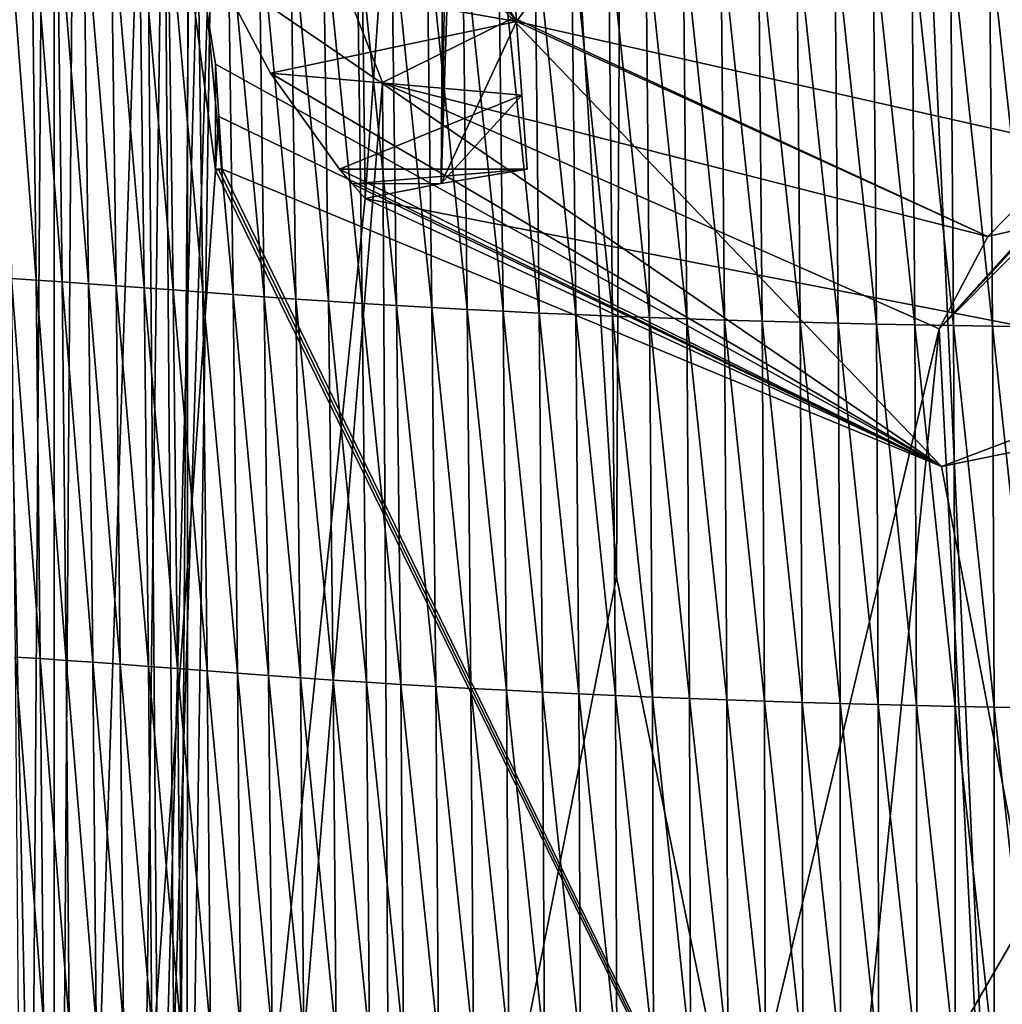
# Model space of a CAD drawing. Extents: x -54 to 446, y -6 to 1624.
# Tile 152 of 225: x -13.19 to -7.86, y 1579.19 to 1584.53. Entities that reach past the tile are written whole.
import ezdxf

# ---------------------------------------------------------------- set-up
doc = ezdxf.new("R2010")
doc.units = 0
doc.header["$LTSCALE"] = 46.933333
for name, color, linetype in [('1000', 7, 'CONTINUOUS'), ('1032', 7, 'CONTINUOUS'), ('1075', 7, 'CONTINUOUS'), ('1106', 7, 'CONTINUOUS'), ('1120', 7, 'CONTINUOUS'), ('1151', 7, 'CONTINUOUS'), ('1203', 7, 'CONTINUOUS'), ('1222', 7, 'CONTINUOUS'), ('1253', 7, 'CONTINUOUS'), ('1262', 7, 'CONTINUOUS'), ('1379', 7, 'CONTINUOUS'), ('1428', 7, 'CONTINUOUS'), ('1463', 7, 'CONTINUOUS'), ('1514', 7, 'CONTINUOUS'), ('1577', 7, 'CONTINUOUS'), ('893', 7, 'CONTINUOUS'), ('899', 7, 'CONTINUOUS'), ('951', 7, 'CONTINUOUS')]:
    doc.layers.add(name, color=color, linetype=linetype)

msp = doc.modelspace()

# ---------------------------------------------------------------- linework, layer by layer
at = {"layer": '1000', "color": 7, "linetype": 'CONTINUOUS'}
for points in [[(-15.7686, 1622.7078, -2.7114), (-12.8001, 1623.2398, -9.5999), (-13.6176, 1568, -8.4001), (-15.7686, 1622.7078, -2.7114)], [(-13.6176, 1568, -8.4001), (-12.8001, 1623.2398, -9.5999), (-13.1796, 1569.4277, -9.0719), (-13.6176, 1568, -8.4001)], [(-13.1796, 1569.4277, -9.0719), (-12.8001, 1623.2398, -9.5999), (-12.3722, 1570.1726, -10.1453), (-13.1796, 1569.4277, -9.0719)], [(-12.8001, 1623.2398, -9.5999), (-12.1278, 1606.0052, -10.4363), (-12.3722, 1570.1726, -10.1453), (-12.8001, 1623.2398, -9.5999)], [(-12.3722, 1570.1726, -10.1453), (-12.1278, 1606.0052, -10.4363), (-12.1278, 1586.5052, -10.4363), (-12.3722, 1570.1726, -10.1453)], [(-4.3881, 1586.6838, -15.3865), (-7.5614, 1570.5, -14.1005), (-8.2036, 1582.8502, -13.7368), (-4.3881, 1586.6838, -15.3865)], [(-12.3722, 1570.1726, -10.1453), (-12.1278, 1586.5052, -10.4363), (-11.2205, 1584.186, -11.4062), (-12.3722, 1570.1726, -10.1453)], [(-11.143, 1570.5, -11.4819), (-12.3722, 1570.1726, -10.1453), (-11.2205, 1584.186, -11.4062), (-11.143, 1570.5, -11.4819)], [(-8.2036, 1582.8502, -13.7368), (-11.143, 1570.5, -11.4819), (-11.2205, 1584.186, -11.4062), (-8.2036, 1582.8502, -13.7368)], [(-9.4434, 1570.5, -12.916), (-11.143, 1570.5, -11.4819), (-8.2036, 1582.8502, -13.7368), (-9.4434, 1570.5, -12.916)], [(-7.5614, 1570.5, -14.1005), (-9.4434, 1570.5, -12.916), (-8.2036, 1582.8502, -13.7368), (-7.5614, 1570.5, -14.1005)]]:
    msp.add_3dface(points, dxfattribs=at)
at = {"layer": '1032', "color": 7, "linetype": 'CONTINUOUS'}
for points in [[(-4.3881, 1586.6838, -15.3865), (-8.2036, 1582.8502, -13.7368), (-4.6499, 1586.6768, -15.207), (-4.3881, 1586.6838, -15.3865)], [(-8.2036, 1582.8502, -13.7368), (-4.7508, 1586.6726, -14.9057), (-4.6499, 1586.6768, -15.207), (-8.2036, 1582.8502, -13.7368)], [(-8.2036, 1582.8502, -13.7368), (-4.7502, 1586.6367, -14.9059), (-4.7508, 1586.6726, -14.9057), (-8.2036, 1582.8502, -13.7368)], [(-8.2036, 1582.8502, -13.7368), (-4.75, 1586.6, -14.906), (-4.7502, 1586.6367, -14.9059), (-8.2036, 1582.8502, -13.7368)], [(-4.75, 1586.6, -14.906), (-8.2036, 1582.8502, -13.7368), (-7.9402, 1583.3505, -13.3163), (-4.75, 1586.6, -14.906)], [(-11.2205, 1584.186, -11.4062), (-12.1278, 1586.5052, -10.4363), (-10.5103, 1584.5358, -11.0234), (-11.2205, 1584.186, -11.4062)], [(-11.2205, 1584.186, -11.4062), (-10.5103, 1584.5358, -11.0234), (-7.9402, 1583.3505, -13.3163), (-11.2205, 1584.186, -11.4062)], [(-8.2036, 1582.8502, -13.7368), (-11.2205, 1584.186, -11.4062), (-7.9402, 1583.3505, -13.3163), (-8.2036, 1582.8502, -13.7368)]]:
    msp.add_3dface(points, dxfattribs=at)
at = {"layer": '1075', "color": 7, "linetype": 'CONTINUOUS'}
msp.add_3dface([(-12.1253, 1584.2857, -6.9984), (-12.1253, 1583.7096, -6.9984), (-12.1253, 1583.7159, -7.0582), (-12.1253, 1584.2857, -6.9984)], dxfattribs=at)
at = {"layer": '1106', "color": 7, "linetype": 'CONTINUOUS'}
for points in [[(-6.6401, 1583.6482, -10.7084), (-4.75, 1586.6, -11.6704), (-7.9402, 1583.3505, -13.3163), (-6.6401, 1583.6482, -10.7084)], [(-4.75, 1586.6, -11.6704), (-4.75, 1586.6, -14.906), (-7.9402, 1583.3505, -13.3163), (-4.75, 1586.6, -11.6704)], [(-11.0554, 1585.4922, -6.8715), (-10.4939, 1584.516, -6.9741), (-10.5103, 1584.5358, -11.0234), (-11.0554, 1585.4922, -6.8715)], [(-10.5103, 1584.5358, -11.0234), (-10.4939, 1584.516, -6.9741), (-7.9402, 1583.3505, -13.3163), (-10.5103, 1584.5358, -11.0234)], [(-10.4939, 1584.516, -6.9741), (-6.6401, 1583.6482, -10.7084), (-7.9402, 1583.3505, -13.3163), (-10.4939, 1584.516, -6.9741)]]:
    msp.add_3dface(points, dxfattribs=at)
at = {"layer": '1120', "color": 7, "linetype": 'CONTINUOUS'}
for points in [[(-13.9, 1571.2556), (-13, 1571.2556), (-13, 1620.5502), (-13.9, 1571.2556)], [(-13.9, 1571.2556), (-13, 1620.5502), (-13.9, 1620.5502, 0), (-13.9, 1571.2556)]]:
    msp.add_3dface(points, dxfattribs=at)
at = {"layer": '1151', "color": 7, "linetype": 'CONTINUOUS'}
for points in [[(-10.4939, 1584.516, -6.9741), (-11.0554, 1585.4922, -6.8715), (-12.1253, 1584.8023, -6.9441), (-10.4939, 1584.516, -6.9741)], [(-11.8286, 1584.2354, -7.0036), (-10.4939, 1584.516, -6.9741), (-12.1253, 1584.8023, -6.9441), (-11.8286, 1584.2354, -7.0036)], [(-10.4658, 1584.1159, -7.0162), (-10.4939, 1584.516, -6.9741), (-11.8286, 1584.2354, -7.0036), (-10.4658, 1584.1159, -7.0162)], [(-11.4543, 1583.7159, -7.0582), (-10.4658, 1584.1159, -7.0162), (-11.8286, 1584.2354, -7.0036), (-11.4543, 1583.7159, -7.0582)], [(-10.4375, 1583.7159, -7.0582), (-10.4658, 1584.1159, -7.0162), (-11.4543, 1583.7159, -7.0582), (-10.4375, 1583.7159, -7.0582)]]:
    msp.add_3dface(points, dxfattribs=at)
at = {"layer": '1203', "color": 7, "linetype": 'CONTINUOUS'}
for points in [[(-12.108, 1584.0008, -7.0283), (-12.1253, 1584.2857, -6.9984), (-12.1253, 1583.7159, -7.0582), (-12.108, 1584.0008, -7.0283)], [(-12.0905, 1583.7159, -7.0582), (-12.108, 1584.0008, -7.0283), (-12.1253, 1583.7159, -7.0582), (-12.0905, 1583.7159, -7.0582)]]:
    msp.add_3dface(points, dxfattribs=at)
at = {"layer": '1222', "color": 7, "linetype": 'CONTINUOUS'}
for points in [[(-12.108, 1583.7128, -7.0283), (-12.0905, 1583.7159, -7.0582), (-12.1253, 1583.7159, -7.0582), (-12.108, 1583.7128, -7.0283)], [(-12.1253, 1583.7096, -6.9984), (-12.108, 1583.7128, -7.0283), (-12.1253, 1583.7159, -7.0582), (-12.1253, 1583.7096, -6.9984)]]:
    msp.add_3dface(points, dxfattribs=at)
at = {"layer": '1253', "color": 7, "linetype": 'CONTINUOUS'}
for points in [[(-10.4375, 1583.7159, -7.0582), (-11.4543, 1583.7159, -7.0582), (-11.3857, 1583.6357, -6.2949), (-10.4375, 1583.7159, -7.0582)], [(-10.9025, 1583.6379, -6.3164), (-10.4375, 1583.7159, -7.0582), (-11.3857, 1583.6357, -6.2949), (-10.9025, 1583.6379, -6.3164)], [(-11.3149, 1583.5567, -5.5437), (-10.9025, 1583.6379, -6.3164), (-11.3857, 1583.6357, -6.2949), (-11.3149, 1583.5567, -5.5437)]]:
    msp.add_3dface(points, dxfattribs=at)
at = {"layer": '1262', "color": 7, "linetype": 'CONTINUOUS'}
for points in [[(-13, 1571.3463, -5.1962), (-13, 1621.2565, -5.1962), (-13, 1620.5502, -0.4), (-13, 1571.3463, -5.1962)], [(-13, 1571.2556), (-13, 1571.3463, -5.1962), (-13, 1620.5502, -0.4), (-13, 1571.2556)], [(-13, 1571.2556), (-13, 1620.5502, -0.4), (-13, 1620.5502), (-13, 1571.2556)]]:
    msp.add_3dface(points, dxfattribs=at)
at = {"layer": '1379', "color": 7, "linetype": 'CONTINUOUS'}
for points in [[(-12.2614, 1619.4279, 6.757), (-9.7708, 1617.9913, 13.5274), (-9.9522, 1581.5035, 9.8465), (-12.2614, 1619.4279, 6.757)], [(-9.7708, 1617.9913, 13.5274), (-7.5549, 1569.8057, 11.7864), (-9.9522, 1581.5035, 9.8465), (-9.7708, 1617.9913, 13.5274)], [(-6.7, 1617.041, 17.2233), (-7.5549, 1569.8057, 11.7864), (-9.7708, 1617.9913, 13.5274), (-6.7, 1617.041, 17.2233)]]:
    msp.add_3dface(points, dxfattribs=at)
at = {"layer": '1428', "color": 7, "linetype": 'CONTINUOUS'}
for points in [[(-13, 1619.7043, 5.1962), (-13, 1571.3556), (-13, 1619.8222), (-13, 1619.7043, 5.1962)], [(-13, 1571.3556), (-13, 1619.7043, 5.1962), (-13, 1571.2649, 5.1962), (-13, 1571.3556)]]:
    msp.add_3dface(points, dxfattribs=at)
at = {"layer": '1463', "color": 7, "linetype": 'CONTINUOUS'}
for points in [[(-13, 1619.7043, 5.1962), (-12.6548, 1619.5666, 5.9879), (-13, 1571.2649, 5.1962), (-13, 1619.7043, 5.1962)], [(-12.6548, 1619.5666, 5.9879), (-12.2831, 1569.7172, 6.7175), (-13, 1571.2649, 5.1962), (-12.6548, 1619.5666, 5.9879)], [(-12.2614, 1619.4279, 6.757), (-12.2831, 1569.7172, 6.7175), (-12.6548, 1619.5666, 5.9879), (-12.2614, 1619.4279, 6.757)], [(-12.2831, 1569.7172, 6.7175), (-12.2614, 1619.4279, 6.757), (-9.9522, 1581.5035, 9.8465), (-12.2831, 1569.7172, 6.7175)], [(-7.5549, 1569.8057, 11.7864), (-12.2831, 1569.7172, 6.7175), (-9.9522, 1581.5035, 9.8465), (-7.5549, 1569.8057, 11.7864)]]:
    msp.add_3dface(points, dxfattribs=at)
at = {"layer": '1514', "color": 7, "linetype": 'CONTINUOUS'}
for points in [[(-13, 1619.8222), (-13, 1571.3556), (-14.0001, 1619.8222), (-13, 1619.8222)], [(-14.0001, 1619.8222), (-13, 1571.3556), (-14, 1571.3556), (-14.0001, 1619.8222)]]:
    msp.add_3dface(points, dxfattribs=at)
at = {"layer": '1577', "color": 7, "linetype": 'CONTINUOUS'}
for points in [[(-13.1229, 1585.1975, 10.1408), (-13.2567, 1585.2049, 9.878), (-13.0972, 1583.1143, 10.0585), (-13.1229, 1585.1975, 10.1408)], [(-13.0972, 1583.1143, 10.0585), (-13.2567, 1585.2049, 9.878), (-13.2319, 1583.1227, 9.8007), (-13.0972, 1583.1143, 10.0585)], [(-12.9841, 1585.1892, 10.4061), (-13.1229, 1585.1975, 10.1408), (-12.9577, 1583.105, 10.3186), (-12.9841, 1585.1892, 10.4061)], [(-12.9577, 1583.105, 10.3186), (-13.1229, 1585.1975, 10.1408), (-13.0972, 1583.1143, 10.0585), (-12.9577, 1583.105, 10.3186)], [(-12.8406, 1585.18, 10.6731), (-12.9841, 1585.1892, 10.4061), (-12.8136, 1583.0948, 10.5802), (-12.8406, 1585.18, 10.6731)], [(-12.8136, 1583.0948, 10.5802), (-12.9841, 1585.1892, 10.4061), (-12.9577, 1583.105, 10.3186), (-12.8136, 1583.0948, 10.5802)], [(-12.6926, 1585.1701, 10.9411), (-12.8406, 1585.18, 10.6731), (-12.665, 1583.084, 10.8426), (-12.6926, 1585.1701, 10.9411)], [(-12.665, 1583.084, 10.8426), (-12.8406, 1585.18, 10.6731), (-12.8136, 1583.0948, 10.5802), (-12.665, 1583.084, 10.8426)], [(-12.5404, 1585.1596, 11.2094), (-12.6926, 1585.1701, 10.9411), (-12.5122, 1583.0727, 11.1051), (-12.5404, 1585.1596, 11.2094)], [(-12.5122, 1583.0727, 11.1051), (-12.6926, 1585.1701, 10.9411), (-12.665, 1583.084, 10.8426), (-12.5122, 1583.0727, 11.1051)], [(-12.3841, 1585.1486, 11.4774), (-12.5404, 1585.1596, 11.2094), (-12.3555, 1583.0609, 11.3672), (-12.3841, 1585.1486, 11.4774)], [(-12.3555, 1583.0609, 11.3672), (-12.5404, 1585.1596, 11.2094), (-12.5122, 1583.0727, 11.1051), (-12.3555, 1583.0609, 11.3672)], [(-12.2239, 1585.1373, 11.7443), (-12.3841, 1585.1486, 11.4774), (-12.195, 1583.0487, 11.6281), (-12.2239, 1585.1373, 11.7443)], [(-12.195, 1583.0487, 11.6281), (-12.3841, 1585.1486, 11.4774), (-12.3555, 1583.0609, 11.3672), (-12.195, 1583.0487, 11.6281)], [(-12.0599, 1585.1257, 12.0095), (-12.2239, 1585.1373, 11.7443), (-12.0306, 1583.0363, 11.8873), (-12.0599, 1585.1257, 12.0095)], [(-12.0306, 1583.0363, 11.8873), (-12.2239, 1585.1373, 11.7443), (-12.195, 1583.0487, 11.6281), (-12.0306, 1583.0363, 11.8873)], [(-11.8918, 1585.1141, 12.2722), (-12.0599, 1585.1257, 12.0095), (-11.8624, 1583.0239, 12.1441), (-11.8918, 1585.1141, 12.2722)], [(-11.8624, 1583.0239, 12.1441), (-12.0599, 1585.1257, 12.0095), (-12.0306, 1583.0363, 11.8873), (-11.8624, 1583.0239, 12.1441)], [(-11.7192, 1585.1025, 12.5315), (-11.8918, 1585.1141, 12.2722), (-11.6899, 1583.0115, 12.3976), (-11.7192, 1585.1025, 12.5315)], [(-11.6899, 1583.0115, 12.3976), (-11.8918, 1585.1141, 12.2722), (-11.8624, 1583.0239, 12.1441), (-11.6899, 1583.0115, 12.3976)], [(-11.542, 1585.0912, 12.7866), (-11.7192, 1585.1025, 12.5315), (-11.5128, 1582.9993, 12.6469), (-11.542, 1585.0912, 12.7866)], [(-11.5128, 1582.9993, 12.6469), (-11.7192, 1585.1025, 12.5315), (-11.6899, 1583.0115, 12.3976), (-11.5128, 1582.9993, 12.6469)], [(-11.3597, 1585.0802, 13.0365), (-11.542, 1585.0912, 12.7866), (-11.331, 1582.9875, 12.8912), (-11.3597, 1585.0802, 13.0365)], [(-11.331, 1582.9875, 12.8912), (-11.542, 1585.0912, 12.7866), (-11.5128, 1582.9993, 12.6469), (-11.331, 1582.9875, 12.8912)], [(-11.1722, 1585.0698, 13.2803), (-11.3597, 1585.0802, 13.0365), (-11.1443, 1582.9762, 13.1297), (-11.1722, 1585.0698, 13.2803)], [(-11.1443, 1582.9762, 13.1297), (-11.3597, 1585.0802, 13.0365), (-11.331, 1582.9875, 12.8912), (-11.1443, 1582.9762, 13.1297)], [(-10.9809, 1585.0601, 13.5176), (-11.1722, 1585.0698, 13.2803), (-10.9539, 1582.9654, 13.3621), (-10.9809, 1585.0601, 13.5176)], [(-10.9539, 1582.9654, 13.3621), (-11.1722, 1585.0698, 13.2803), (-11.1443, 1582.9762, 13.1297), (-10.9539, 1582.9654, 13.3621)], [(-10.7876, 1585.0508, 13.7493), (-10.9809, 1585.0601, 13.5176), (-10.7616, 1582.955, 13.5891), (-10.7876, 1585.0508, 13.7493)], [(-10.7616, 1582.955, 13.5891), (-10.9809, 1585.0601, 13.5176), (-10.9539, 1582.9654, 13.3621), (-10.7616, 1582.955, 13.5891)], [(-10.5923, 1585.0422, 13.9753), (-10.7876, 1585.0508, 13.7493), (-10.5673, 1582.9452, 13.8106), (-10.5923, 1585.0422, 13.9753)], [(-10.5673, 1582.9452, 13.8106), (-10.7876, 1585.0508, 13.7493), (-10.7616, 1582.955, 13.5891), (-10.5673, 1582.9452, 13.8106)], [(-10.3953, 1585.0341, 14.196), (-10.5923, 1585.0422, 13.9753), (-10.3712, 1582.9359, 14.027), (-10.3953, 1585.0341, 14.196)], [(-10.3712, 1582.9359, 14.027), (-10.5923, 1585.0422, 13.9753), (-10.5673, 1582.9452, 13.8106), (-10.3712, 1582.9359, 14.027)], [(-10.1966, 1585.0266, 14.4115), (-10.3953, 1585.0341, 14.196), (-10.1735, 1582.9272, 14.2384), (-10.1966, 1585.0266, 14.4115)], [(-10.1735, 1582.9272, 14.2384), (-10.3953, 1585.0341, 14.196), (-10.3712, 1582.9359, 14.027), (-10.1735, 1582.9272, 14.2384)], [(-9.9964, 1585.0196, 14.6219), (-10.1966, 1585.0266, 14.4115), (-9.9742, 1582.9189, 14.445), (-9.9964, 1585.0196, 14.6219)], [(-9.9742, 1582.9189, 14.445), (-10.1966, 1585.0266, 14.4115), (-10.1735, 1582.9272, 14.2384), (-9.9742, 1582.9189, 14.445)], [(-9.7947, 1585.0133, 14.8276), (-9.9964, 1585.0196, 14.6219), (-9.7734, 1582.9112, 14.647), (-9.7947, 1585.0133, 14.8276)], [(-9.7734, 1582.9112, 14.647), (-9.9964, 1585.0196, 14.6219), (-9.9742, 1582.9189, 14.445), (-9.7734, 1582.9112, 14.647)], [(-9.5918, 1585.0075, 15.0287), (-9.7947, 1585.0133, 14.8276), (-9.5713, 1582.904, 14.8446), (-9.5918, 1585.0075, 15.0287)], [(-9.5713, 1582.904, 14.8446), (-9.7947, 1585.0133, 14.8276), (-9.7734, 1582.9112, 14.647), (-9.5713, 1582.904, 14.8446)], [(-9.3876, 1585.0023, 15.2252), (-9.5918, 1585.0075, 15.0287), (-9.3679, 1582.8973, 15.0378), (-9.3876, 1585.0023, 15.2252)], [(-9.3679, 1582.8973, 15.0378), (-9.5918, 1585.0075, 15.0287), (-9.5713, 1582.904, 14.8446), (-9.3679, 1582.8973, 15.0378)], [(-9.1824, 1584.9977, 15.4171), (-9.3876, 1585.0023, 15.2252), (-9.1633, 1582.8911, 15.2266), (-9.1824, 1584.9977, 15.4171)], [(-9.1633, 1582.8911, 15.2266), (-9.3876, 1585.0023, 15.2252), (-9.3679, 1582.8973, 15.0378), (-9.1633, 1582.8911, 15.2266)], [(-8.9762, 1584.9937, 15.6045), (-9.1824, 1584.9977, 15.4171), (-8.9578, 1582.8854, 15.411), (-8.9762, 1584.9937, 15.6045)], [(-8.9578, 1582.8854, 15.411), (-9.1824, 1584.9977, 15.4171), (-9.1633, 1582.8911, 15.2266), (-8.9578, 1582.8854, 15.411)], [(-8.7692, 1584.9902, 15.7873), (-8.9762, 1584.9937, 15.6045), (-8.7513, 1582.8802, 15.591), (-8.7692, 1584.9902, 15.7873)], [(-8.7513, 1582.8802, 15.591), (-8.9762, 1584.9937, 15.6045), (-8.9578, 1582.8854, 15.411), (-8.7513, 1582.8802, 15.591)], [(-8.5614, 1584.9872, 15.9655), (-8.7692, 1584.9902, 15.7873), (-8.544, 1582.8756, 15.7665), (-8.5614, 1584.9872, 15.9655)], [(-8.544, 1582.8756, 15.7665), (-8.7692, 1584.9902, 15.7873), (-8.7513, 1582.8802, 15.591), (-8.544, 1582.8756, 15.7665)], [(-8.353, 1584.9849, 16.1391), (-8.5614, 1584.9872, 15.9655), (-8.336, 1582.8714, 15.9375), (-8.353, 1584.9849, 16.1391)], [(-8.336, 1582.8714, 15.9375), (-8.5614, 1584.9872, 15.9655), (-8.544, 1582.8756, 15.7665), (-8.336, 1582.8714, 15.9375)], [(-8.1429, 1584.9831, 16.3074), (-8.353, 1584.9849, 16.1391), (-8.1263, 1582.8677, 16.1034), (-8.1429, 1584.9831, 16.3074)], [(-8.1263, 1582.8677, 16.1034), (-8.353, 1584.9849, 16.1391), (-8.336, 1582.8714, 15.9375), (-8.1263, 1582.8677, 16.1034)], [(-7.9306, 1584.982, 16.4701), (-8.1429, 1584.9831, 16.3074), (-7.9144, 1582.8646, 16.2639), (-7.9306, 1584.982, 16.4701)], [(-7.9144, 1582.8646, 16.2639), (-8.1429, 1584.9831, 16.3074), (-8.1263, 1582.8677, 16.1034), (-7.9144, 1582.8646, 16.2639)], [(-7.7161, 1584.9816, 16.6273), (-7.9306, 1584.982, 16.4701), (-7.7005, 1582.8621, 16.4191), (-7.7161, 1584.9816, 16.6273)], [(-7.7005, 1582.8621, 16.4191), (-7.9306, 1584.982, 16.4701), (-7.9144, 1582.8646, 16.2639), (-7.7005, 1582.8621, 16.4191)], [(-13.0972, 1583.1143, 10.0585), (-13.2319, 1583.1227, 9.8007), (-13.0757, 1581.0623, 9.9783), (-13.0972, 1583.1143, 10.0585)], [(-13.0757, 1581.0623, 9.9783), (-13.2319, 1583.1227, 9.8007), (-13.2111, 1581.0711, 9.7254), (-13.0757, 1581.0623, 9.9783)], [(-12.9577, 1583.105, 10.3186), (-13.0972, 1583.1143, 10.0585), (-12.9356, 1581.0527, 10.2333), (-12.9577, 1583.105, 10.3186)], [(-12.9356, 1581.0527, 10.2333), (-13.0972, 1583.1143, 10.0585), (-13.0757, 1581.0623, 9.9783), (-12.9356, 1581.0527, 10.2333)], [(-12.8136, 1583.0948, 10.5802), (-12.9577, 1583.105, 10.3186), (-12.7909, 1581.0424, 10.4895), (-12.8136, 1583.0948, 10.5802)], [(-12.7909, 1581.0424, 10.4895), (-12.9577, 1583.105, 10.3186), (-12.9356, 1581.0527, 10.2333), (-12.7909, 1581.0424, 10.4895)], [(-12.665, 1583.084, 10.8426), (-12.8136, 1583.0948, 10.5802), (-12.6419, 1581.0314, 10.7463), (-12.665, 1583.084, 10.8426)], [(-12.6419, 1581.0314, 10.7463), (-12.8136, 1583.0948, 10.5802), (-12.7909, 1581.0424, 10.4895), (-12.6419, 1581.0314, 10.7463)], [(-12.5122, 1583.0727, 11.1051), (-12.665, 1583.084, 10.8426), (-12.4887, 1581.0199, 11.0032), (-12.5122, 1583.0727, 11.1051)], [(-12.4887, 1581.0199, 11.0032), (-12.665, 1583.084, 10.8426), (-12.6419, 1581.0314, 10.7463), (-12.4887, 1581.0199, 11.0032)], [(-12.3555, 1583.0609, 11.3672), (-12.5122, 1583.0727, 11.1051), (-12.3316, 1581.008, 11.2594), (-12.3555, 1583.0609, 11.3672)], [(-12.3316, 1581.008, 11.2594), (-12.5122, 1583.0727, 11.1051), (-12.4887, 1581.0199, 11.0032), (-12.3316, 1581.008, 11.2594)], [(-12.195, 1583.0487, 11.6281), (-12.3555, 1583.0609, 11.3672), (-12.1708, 1580.9958, 11.5144), (-12.195, 1583.0487, 11.6281)], [(-12.1708, 1580.9958, 11.5144), (-12.3555, 1583.0609, 11.3672), (-12.3316, 1581.008, 11.2594), (-12.1708, 1580.9958, 11.5144)], [(-12.0306, 1583.0363, 11.8873), (-12.195, 1583.0487, 11.6281), (-12.0063, 1580.9833, 11.7677), (-12.0306, 1583.0363, 11.8873)], [(-12.0063, 1580.9833, 11.7677), (-12.195, 1583.0487, 11.6281), (-12.1708, 1580.9958, 11.5144), (-12.0063, 1580.9833, 11.7677)], [(-11.8624, 1583.0239, 12.1441), (-12.0306, 1583.0363, 11.8873), (-11.838, 1580.9708, 12.0185), (-11.8624, 1583.0239, 12.1441)], [(-11.838, 1580.9708, 12.0185), (-12.0306, 1583.0363, 11.8873), (-12.0063, 1580.9833, 11.7677), (-11.838, 1580.9708, 12.0185)], [(-11.6899, 1583.0115, 12.3976), (-11.8624, 1583.0239, 12.1441), (-11.6656, 1580.9583, 12.2662), (-11.6899, 1583.0115, 12.3976)], [(-11.6656, 1580.9583, 12.2662), (-11.8624, 1583.0239, 12.1441), (-11.838, 1580.9708, 12.0185), (-11.6656, 1580.9583, 12.2662)], [(-11.5128, 1582.9993, 12.6469), (-11.6899, 1583.0115, 12.3976), (-11.489, 1580.946, 12.5098), (-11.5128, 1582.9993, 12.6469)], [(-11.489, 1580.946, 12.5098), (-11.6899, 1583.0115, 12.3976), (-11.6656, 1580.9583, 12.2662), (-11.489, 1580.946, 12.5098)], [(-11.331, 1582.9875, 12.8912), (-11.5128, 1582.9993, 12.6469), (-11.3078, 1580.934, 12.7487), (-11.331, 1582.9875, 12.8912)], [(-11.3078, 1580.934, 12.7487), (-11.5128, 1582.9993, 12.6469), (-11.489, 1580.946, 12.5098), (-11.3078, 1580.934, 12.7487)], [(-11.1443, 1582.9762, 13.1297), (-11.331, 1582.9875, 12.8912), (-11.1219, 1580.9225, 12.982), (-11.1443, 1582.9762, 13.1297)], [(-11.1219, 1580.9225, 12.982), (-11.331, 1582.9875, 12.8912), (-11.3078, 1580.934, 12.7487), (-11.1219, 1580.9225, 12.982)], [(-10.9539, 1582.9654, 13.3621), (-11.1443, 1582.9762, 13.1297), (-10.9327, 1580.9114, 13.2095), (-10.9539, 1582.9654, 13.3621)], [(-10.9327, 1580.9114, 13.2095), (-11.1443, 1582.9762, 13.1297), (-11.1219, 1580.9225, 12.982), (-10.9327, 1580.9114, 13.2095)], [(-10.7616, 1582.955, 13.5891), (-10.9539, 1582.9654, 13.3621), (-10.7414, 1580.9007, 13.4318), (-10.7616, 1582.955, 13.5891)], [(-10.7414, 1580.9007, 13.4318), (-10.9539, 1582.9654, 13.3621), (-10.9327, 1580.9114, 13.2095), (-10.7414, 1580.9007, 13.4318)], [(-10.5673, 1582.9452, 13.8106), (-10.7616, 1582.955, 13.5891), (-10.5482, 1580.8905, 13.6489), (-10.5673, 1582.9452, 13.8106)], [(-10.5482, 1580.8905, 13.6489), (-10.7616, 1582.955, 13.5891), (-10.7414, 1580.9007, 13.4318), (-10.5482, 1580.8905, 13.6489)], [(-10.3712, 1582.9359, 14.027), (-10.5673, 1582.9452, 13.8106), (-10.3533, 1580.8807, 13.861), (-10.3712, 1582.9359, 14.027)], [(-10.3533, 1580.8807, 13.861), (-10.5673, 1582.9452, 13.8106), (-10.5482, 1580.8905, 13.6489), (-10.3533, 1580.8807, 13.861)], [(-10.1735, 1582.9272, 14.2384), (-10.3712, 1582.9359, 14.027), (-10.1566, 1580.8714, 14.0684), (-10.1735, 1582.9272, 14.2384)], [(-10.1566, 1580.8714, 14.0684), (-10.3712, 1582.9359, 14.027), (-10.3533, 1580.8807, 13.861), (-10.1566, 1580.8714, 14.0684)], [(-9.9742, 1582.9189, 14.445), (-10.1735, 1582.9272, 14.2384), (-9.9583, 1580.8625, 14.2712), (-9.9742, 1582.9189, 14.445)], [(-9.9583, 1580.8625, 14.2712), (-10.1735, 1582.9272, 14.2384), (-10.1566, 1580.8714, 14.0684), (-9.9583, 1580.8625, 14.2712)], [(-9.7734, 1582.9112, 14.647), (-9.9742, 1582.9189, 14.445), (-9.7586, 1580.8541, 14.4697), (-9.7734, 1582.9112, 14.647)], [(-9.7586, 1580.8541, 14.4697), (-9.9742, 1582.9189, 14.445), (-9.9583, 1580.8625, 14.2712), (-9.7586, 1580.8541, 14.4697)], [(-9.5713, 1582.904, 14.8446), (-9.7734, 1582.9112, 14.647), (-9.5573, 1580.8462, 14.6638), (-9.5713, 1582.904, 14.8446)], [(-9.5573, 1580.8462, 14.6638), (-9.7734, 1582.9112, 14.647), (-9.7586, 1580.8541, 14.4697), (-9.5573, 1580.8462, 14.6638)], [(-9.3679, 1582.8973, 15.0378), (-9.5713, 1582.904, 14.8446), (-9.3548, 1580.8388, 14.8538), (-9.3679, 1582.8973, 15.0378)], [(-9.3548, 1580.8388, 14.8538), (-9.5713, 1582.904, 14.8446), (-9.5573, 1580.8462, 14.6638), (-9.3548, 1580.8388, 14.8538)], [(-9.1633, 1582.8911, 15.2266), (-9.3679, 1582.8973, 15.0378), (-9.1511, 1580.8318, 15.0395), (-9.1633, 1582.8911, 15.2266)], [(-9.1511, 1580.8318, 15.0395), (-9.3679, 1582.8973, 15.0378), (-9.3548, 1580.8388, 14.8538), (-9.1511, 1580.8318, 15.0395)], [(-8.9578, 1582.8854, 15.411), (-9.1633, 1582.8911, 15.2266), (-8.9463, 1580.8252, 15.2209), (-8.9578, 1582.8854, 15.411)], [(-8.9463, 1580.8252, 15.2209), (-9.1633, 1582.8911, 15.2266), (-9.1511, 1580.8318, 15.0395), (-8.9463, 1580.8252, 15.2209)], [(-8.7513, 1582.8802, 15.591), (-8.9578, 1582.8854, 15.411), (-8.7405, 1580.819, 15.3981), (-8.7513, 1582.8802, 15.591)], [(-8.7405, 1580.819, 15.3981), (-8.9578, 1582.8854, 15.411), (-8.9463, 1580.8252, 15.2209), (-8.7405, 1580.819, 15.3981)], [(-8.544, 1582.8756, 15.7665), (-8.7513, 1582.8802, 15.591), (-8.5338, 1580.8133, 15.5709), (-8.544, 1582.8756, 15.7665)], [(-8.5338, 1580.8133, 15.5709), (-8.7513, 1582.8802, 15.591), (-8.7405, 1580.819, 15.3981), (-8.5338, 1580.8133, 15.5709)], [(-8.336, 1582.8714, 15.9375), (-8.544, 1582.8756, 15.7665), (-8.3262, 1580.808, 15.7393), (-8.336, 1582.8714, 15.9375)], [(-8.3262, 1580.808, 15.7393), (-8.544, 1582.8756, 15.7665), (-8.5338, 1580.8133, 15.5709), (-8.3262, 1580.808, 15.7393)], [(-8.1263, 1582.8677, 16.1034), (-8.336, 1582.8714, 15.9375), (-8.117, 1580.8032, 15.9028), (-8.1263, 1582.8677, 16.1034)], [(-8.117, 1580.8032, 15.9028), (-8.336, 1582.8714, 15.9375), (-8.3262, 1580.808, 15.7393), (-8.117, 1580.8032, 15.9028)], [(-7.9144, 1582.8646, 16.2639), (-8.1263, 1582.8677, 16.1034), (-7.9058, 1580.7989, 16.0611), (-7.9144, 1582.8646, 16.2639)], [(-7.9058, 1580.7989, 16.0611), (-8.1263, 1582.8677, 16.1034), (-8.117, 1580.8032, 15.9028), (-7.9058, 1580.7989, 16.0611)], [(-7.7005, 1582.8621, 16.4191), (-7.9144, 1582.8646, 16.2639), (-7.6925, 1580.795, 16.2144), (-7.7005, 1582.8621, 16.4191)], [(-7.6925, 1580.795, 16.2144), (-7.9144, 1582.8646, 16.2639), (-7.9058, 1580.7989, 16.0611), (-7.6925, 1580.795, 16.2144)], [(-13.0757, 1581.0623, 9.9783), (-13.2111, 1581.0711, 9.7254), (-13.059, 1579.0972, 9.9061), (-13.0757, 1581.0623, 9.9783)], [(-13.059, 1579.0972, 9.9061), (-13.2111, 1581.0711, 9.7254), (-13.195, 1579.1043, 9.6579), (-13.059, 1579.0972, 9.9061)], [(-12.9356, 1581.0527, 10.2333), (-13.0757, 1581.0623, 9.9783), (-12.9184, 1579.0893, 10.1561), (-12.9356, 1581.0527, 10.2333)], [(-12.9184, 1579.0893, 10.1561), (-13.0757, 1581.0623, 9.9783), (-13.059, 1579.0972, 9.9061), (-12.9184, 1579.0893, 10.1561)], [(-12.7909, 1581.0424, 10.4895), (-12.9356, 1581.0527, 10.2333), (-12.7734, 1579.0808, 10.4072), (-12.7909, 1581.0424, 10.4895)], [(-12.7734, 1579.0808, 10.4072), (-12.9356, 1581.0527, 10.2333), (-12.9184, 1579.0893, 10.1561), (-12.7734, 1579.0808, 10.4072)], [(-12.6419, 1581.0314, 10.7463), (-12.7909, 1581.0424, 10.4895), (-12.624, 1579.0717, 10.6587), (-12.6419, 1581.0314, 10.7463)], [(-12.624, 1579.0717, 10.6587), (-12.7909, 1581.0424, 10.4895), (-12.7734, 1579.0808, 10.4072), (-12.624, 1579.0717, 10.6587)], [(-12.4887, 1581.0199, 11.0032), (-12.6419, 1581.0314, 10.7463), (-12.4706, 1579.0621, 10.91), (-12.4887, 1581.0199, 11.0032)], [(-12.4706, 1579.0621, 10.91), (-12.6419, 1581.0314, 10.7463), (-12.624, 1579.0717, 10.6587), (-12.4706, 1579.0621, 10.91)], [(-12.3316, 1581.008, 11.2594), (-12.4887, 1581.0199, 11.0032), (-12.3134, 1579.0521, 11.1607), (-12.3316, 1581.008, 11.2594)], [(-12.3134, 1579.0521, 11.1607), (-12.4887, 1581.0199, 11.0032), (-12.4706, 1579.0621, 10.91), (-12.3134, 1579.0521, 11.1607)], [(-12.1708, 1580.9958, 11.5144), (-12.3316, 1581.008, 11.2594), (-12.1525, 1579.0418, 11.41), (-12.1708, 1580.9958, 11.5144)], [(-12.1525, 1579.0418, 11.41), (-12.3316, 1581.008, 11.2594), (-12.3134, 1579.0521, 11.1607), (-12.1525, 1579.0418, 11.41)], [(-12.0063, 1580.9833, 11.7677), (-12.1708, 1580.9958, 11.5144), (-11.988, 1579.0313, 11.6575), (-12.0063, 1580.9833, 11.7677)], [(-11.988, 1579.0313, 11.6575), (-12.1708, 1580.9958, 11.5144), (-12.1525, 1579.0418, 11.41), (-11.988, 1579.0313, 11.6575)], [(-11.838, 1580.9708, 12.0185), (-12.0063, 1580.9833, 11.7677), (-11.8198, 1579.0207, 11.9026), (-11.838, 1580.9708, 12.0185)], [(-11.8198, 1579.0207, 11.9026), (-12.0063, 1580.9833, 11.7677), (-11.988, 1579.0313, 11.6575), (-11.8198, 1579.0207, 11.9026)], [(-11.6656, 1580.9583, 12.2662), (-11.838, 1580.9708, 12.0185), (-11.6478, 1579.0102, 12.1446), (-11.6656, 1580.9583, 12.2662)], [(-11.6478, 1579.0102, 12.1446), (-11.838, 1580.9708, 12.0185), (-11.8198, 1579.0207, 11.9026), (-11.6478, 1579.0102, 12.1446)], [(-11.489, 1580.946, 12.5098), (-11.6656, 1580.9583, 12.2662), (-11.4716, 1578.9998, 12.3828), (-11.489, 1580.946, 12.5098)], [(-11.4716, 1578.9998, 12.3828), (-11.6656, 1580.9583, 12.2662), (-11.6478, 1579.0102, 12.1446), (-11.4716, 1578.9998, 12.3828)], [(-11.3078, 1580.934, 12.7487), (-11.489, 1580.946, 12.5098), (-11.2912, 1578.9896, 12.6164), (-11.3078, 1580.934, 12.7487)], [(-11.2912, 1578.9896, 12.6164), (-11.489, 1580.946, 12.5098), (-11.4716, 1578.9998, 12.3828), (-11.2912, 1578.9896, 12.6164)], [(-11.1219, 1580.9225, 12.982), (-11.3078, 1580.934, 12.7487), (-11.1065, 1578.9798, 12.8447), (-11.1219, 1580.9225, 12.982)], [(-11.1065, 1578.9798, 12.8447), (-11.3078, 1580.934, 12.7487), (-11.2912, 1578.9896, 12.6164), (-11.1065, 1578.9798, 12.8447)], [(-10.9327, 1580.9114, 13.2095), (-11.1219, 1580.9225, 12.982), (-10.9184, 1578.9704, 13.0675), (-10.9327, 1580.9114, 13.2095)], [(-10.9184, 1578.9704, 13.0675), (-11.1219, 1580.9225, 12.982), (-11.1065, 1578.9798, 12.8447), (-10.9184, 1578.9704, 13.0675)], [(-10.7414, 1580.9007, 13.4318), (-10.9327, 1580.9114, 13.2095), (-10.7285, 1578.9614, 13.2853), (-10.7414, 1580.9007, 13.4318)], [(-10.7285, 1578.9614, 13.2853), (-10.9327, 1580.9114, 13.2095), (-10.9184, 1578.9704, 13.0675), (-10.7285, 1578.9614, 13.2853)], [(-10.5482, 1580.8905, 13.6489), (-10.7414, 1580.9007, 13.4318), (-10.5366, 1578.9528, 13.4982), (-10.5482, 1580.8905, 13.6489)], [(-10.5366, 1578.9528, 13.4982), (-10.7414, 1580.9007, 13.4318), (-10.7285, 1578.9614, 13.2853), (-10.5366, 1578.9528, 13.4982)], [(-10.3533, 1580.8807, 13.861), (-10.5482, 1580.8905, 13.6489), (-10.3429, 1578.9446, 13.7063), (-10.3533, 1580.8807, 13.861)], [(-10.3429, 1578.9446, 13.7063), (-10.5482, 1580.8905, 13.6489), (-10.5366, 1578.9528, 13.4982), (-10.3429, 1578.9446, 13.7063)], [(-10.1566, 1580.8714, 14.0684), (-10.3533, 1580.8807, 13.861), (-10.1475, 1578.9367, 13.9099), (-10.1566, 1580.8714, 14.0684)], [(-10.1475, 1578.9367, 13.9099), (-10.3533, 1580.8807, 13.861), (-10.3429, 1578.9446, 13.7063), (-10.1475, 1578.9367, 13.9099)], [(-9.9583, 1580.8625, 14.2712), (-10.1566, 1580.8714, 14.0684), (-9.9504, 1578.9293, 14.1091), (-9.9583, 1580.8625, 14.2712)], [(-9.9504, 1578.9293, 14.1091), (-10.1566, 1580.8714, 14.0684), (-10.1475, 1578.9367, 13.9099), (-9.9504, 1578.9293, 14.1091)], [(-9.7586, 1580.8541, 14.4697), (-9.9583, 1580.8625, 14.2712), (-9.7518, 1578.9223, 14.3041), (-9.7586, 1580.8541, 14.4697)], [(-9.7518, 1578.9223, 14.3041), (-9.9583, 1580.8625, 14.2712), (-9.9504, 1578.9293, 14.1091), (-9.7518, 1578.9223, 14.3041)], [(-9.5573, 1580.8462, 14.6638), (-9.7586, 1580.8541, 14.4697), (-9.5517, 1578.9157, 14.495), (-9.5573, 1580.8462, 14.6638)], [(-9.5517, 1578.9157, 14.495), (-9.7586, 1580.8541, 14.4697), (-9.7518, 1578.9223, 14.3041), (-9.5517, 1578.9157, 14.495)], [(-9.3548, 1580.8388, 14.8538), (-9.5573, 1580.8462, 14.6638), (-9.3502, 1578.9094, 14.6819), (-9.3548, 1580.8388, 14.8538)], [(-9.3502, 1578.9094, 14.6819), (-9.5573, 1580.8462, 14.6638), (-9.5517, 1578.9157, 14.495), (-9.3502, 1578.9094, 14.6819)], [(-9.1511, 1580.8318, 15.0395), (-9.3548, 1580.8388, 14.8538), (-9.1474, 1578.9036, 14.8647), (-9.1511, 1580.8318, 15.0395)], [(-9.1474, 1578.9036, 14.8647), (-9.3548, 1580.8388, 14.8538), (-9.3502, 1578.9094, 14.6819), (-9.1474, 1578.9036, 14.8647)], [(-8.9463, 1580.8252, 15.2209), (-9.1511, 1580.8318, 15.0395), (-8.9435, 1578.8982, 15.0434), (-8.9463, 1580.8252, 15.2209)], [(-8.9435, 1578.8982, 15.0434), (-9.1511, 1580.8318, 15.0395), (-9.1474, 1578.9036, 14.8647), (-8.9435, 1578.8982, 15.0434)], [(-8.7405, 1580.819, 15.3981), (-8.9463, 1580.8252, 15.2209), (-8.7385, 1578.8931, 15.2179), (-8.7405, 1580.819, 15.3981)], [(-8.7385, 1578.8931, 15.2179), (-8.9463, 1580.8252, 15.2209), (-8.9435, 1578.8982, 15.0434), (-8.7385, 1578.8931, 15.2179)], [(-8.5338, 1580.8133, 15.5709), (-8.7405, 1580.819, 15.3981), (-8.5325, 1578.8883, 15.3882), (-8.5338, 1580.8133, 15.5709)], [(-8.5325, 1578.8883, 15.3882), (-8.7405, 1580.819, 15.3981), (-8.7385, 1578.8931, 15.2179), (-8.5325, 1578.8883, 15.3882)], [(-8.3262, 1580.808, 15.7393), (-8.5338, 1580.8133, 15.5709), (-8.3256, 1578.8839, 15.5542), (-8.3262, 1580.808, 15.7393)], [(-8.3256, 1578.8839, 15.5542), (-8.5338, 1580.8133, 15.5709), (-8.5325, 1578.8883, 15.3882), (-8.3256, 1578.8839, 15.5542)], [(-8.117, 1580.8032, 15.9028), (-8.3262, 1580.808, 15.7393), (-8.1171, 1578.88, 15.7155), (-8.117, 1580.8032, 15.9028)], [(-8.1171, 1578.88, 15.7155), (-8.3262, 1580.808, 15.7393), (-8.3256, 1578.8839, 15.5542), (-8.1171, 1578.88, 15.7155)], [(-7.9066, 1578.8764, 15.8718), (-8.117, 1580.8032, 15.9028), (-8.1171, 1578.88, 15.7155), (-7.9066, 1578.8764, 15.8718)], [(-7.9058, 1580.7989, 16.0611), (-8.117, 1580.8032, 15.9028), (-7.9066, 1578.8764, 15.8718), (-7.9058, 1580.7989, 16.0611)], [(-7.6941, 1578.8732, 16.0232), (-7.9058, 1580.7989, 16.0611), (-7.9066, 1578.8764, 15.8718), (-7.6941, 1578.8732, 16.0232)], [(-7.6925, 1580.795, 16.2144), (-7.9058, 1580.7989, 16.0611), (-7.6941, 1578.8732, 16.0232), (-7.6925, 1580.795, 16.2144)]]:
    msp.add_3dface(points, dxfattribs=at)
at = {"layer": '893', "color": 7, "linetype": 'CONTINUOUS'}
for points in [[(-13, 1621.2565, -5.1962), (-13, 1571.3463, -5.1962), (-12.5, 1586.6, -6.3048), (-13, 1621.2565, -5.1962)], [(-13, 1571.3463, -5.1962), (-12.1253, 1583.7096, -6.9984), (-12.5, 1586.6, -6.3048), (-13, 1571.3463, -5.1962)], [(-12.1253, 1583.7096, -6.9984), (-12.1253, 1584.2857, -6.9984), (-12.5, 1586.6, -6.3048), (-12.1253, 1583.7096, -6.9984)], [(-12.5, 1586.6, -6.3048), (-12.1253, 1584.2857, -6.9984), (-8.1912, 1582.1041, -11.3536), (-12.5, 1586.6, -6.3048)], [(-12.1253, 1584.2857, -6.9984), (-12.108, 1584.0008, -7.0283), (-8.1912, 1582.1041, -11.3536), (-12.1253, 1584.2857, -6.9984)], [(-12.0905, 1583.7159, -7.0582), (-8.1912, 1582.1041, -11.3536), (-12.108, 1584.0008, -7.0283), (-12.0905, 1583.7159, -7.0582)], [(-13, 1571.3463, -5.1962), (-6.1491, 1571.4752, -12.5773), (-12.1253, 1583.7096, -6.9984), (-13, 1571.3463, -5.1962)], [(-12.1253, 1583.7096, -6.9984), (-6.1491, 1571.4752, -12.5773), (-12.108, 1583.7128, -7.0283), (-12.1253, 1583.7096, -6.9984)], [(-6.1491, 1571.4752, -12.5773), (-12.0905, 1583.7159, -7.0582), (-12.108, 1583.7128, -7.0283), (-6.1491, 1571.4752, -12.5773)], [(-12.0905, 1583.7159, -7.0582), (-6.1491, 1571.4752, -12.5773), (-8.1912, 1582.1041, -11.3536), (-12.0905, 1583.7159, -7.0582)], [(-8.1912, 1582.1041, -11.3536), (-6.1491, 1571.4752, -12.5773), (-4.8775, 1583.3596, -13.1229), (-8.1912, 1582.1041, -11.3536)]]:
    msp.add_3dface(points, dxfattribs=at)
at = {"layer": '899', "color": 7, "linetype": 'CONTINUOUS'}
for points in [[(-12.6, 1571.2556, 0), (0, 1571.0357, 12.6), (-12.0607, 1613, 3.647), (-12.6, 1571.2556, 0)], [(-12.6, 1571.2556, 0), (-12.0607, 1613, 3.647), (-11.5655, 1608.8454, -5), (-12.6, 1571.2556, 0)], [(-12.0607, 1613, 3.647), (0, 1571.0357, 12.6), (0, 1613, 12.6), (-12.0607, 1613, 3.647)], [(-12.6, 1571.2556, 0), (-11.5655, 1608.8454, -5), (-11.5655, 1603.3546, -5), (-12.6, 1571.2556, 0)], [(-12.6, 1571.2556, 0), (-11.5655, 1603.3546, -5), (-11.3149, 1583.5567, -5.5437), (-12.6, 1571.2556, 0)], [(-11.5655, 1603.3546, -5), (-10.8595, 1590.0746, -6.3899), (-11.3149, 1583.5567, -5.5437), (-11.5655, 1603.3546, -5)], [(-11.3149, 1583.5567, -5.5437), (-10.8595, 1590.0746, -6.3899), (-10.9025, 1583.6379, -6.3164), (-11.3149, 1583.5567, -5.5437)], [(-10.9025, 1583.6379, -6.3164), (-10.8595, 1590.0746, -6.3899), (-10.8051, 1589.2036, -6.4815), (-10.9025, 1583.6379, -6.3164)], [(-6.7985, 1589.6198, -10.6085), (-10.4939, 1584.516, -6.9741), (-10.7497, 1588.3326, -6.573), (-6.7985, 1589.6198, -10.6085)], [(-6.6401, 1583.6482, -10.7084), (-10.4939, 1584.516, -6.9741), (-6.7985, 1589.6198, -10.6085), (-6.6401, 1583.6482, -10.7084)], [(-10.7497, 1588.3326, -6.573), (-10.9025, 1583.6379, -6.3164), (-10.8051, 1589.2036, -6.4815), (-10.7497, 1588.3326, -6.573)], [(-10.4939, 1584.516, -6.9741), (-10.9025, 1583.6379, -6.3164), (-10.7497, 1588.3326, -6.573), (-10.4939, 1584.516, -6.9741)], [(-10.4658, 1584.1159, -7.0162), (-10.9025, 1583.6379, -6.3164), (-10.4939, 1584.516, -6.9741), (-10.4658, 1584.1159, -7.0162)], [(-10.4375, 1583.7159, -7.0582), (-10.9025, 1583.6379, -6.3164), (-10.4658, 1584.1159, -7.0162), (-10.4375, 1583.7159, -7.0582)], [(-6.0695, 1582.5351, -11.0418), (-12.6, 1571.2556, 0), (-11.3149, 1583.5567, -5.5437), (-6.0695, 1582.5351, -11.0418)], [(0, 1571.4756, -12.6), (-12.6, 1571.2556, 0), (-6.0695, 1582.5351, -11.0418), (0, 1571.4756, -12.6)]]:
    msp.add_3dface(points, dxfattribs=at)
at = {"layer": '951', "color": 7, "linetype": 'CONTINUOUS'}
for points in [[(-12.5, 1586.6, -6.3048), (-8.1912, 1582.1041, -11.3536), (-12.1253, 1584.8023, -6.9441), (-12.5, 1586.6, -6.3048)], [(-8.1912, 1582.1041, -11.3536), (-11.8286, 1584.2354, -7.0036), (-12.1253, 1584.8023, -6.9441), (-8.1912, 1582.1041, -11.3536)], [(-8.1912, 1582.1041, -11.3536), (-11.4543, 1583.7159, -7.0582), (-11.8286, 1584.2354, -7.0036), (-8.1912, 1582.1041, -11.3536)], [(-11.4543, 1583.7159, -7.0582), (-8.1912, 1582.1041, -11.3536), (-11.3857, 1583.6357, -6.2949), (-11.4543, 1583.7159, -7.0582)], [(-8.1912, 1582.1041, -11.3536), (-11.3149, 1583.5567, -5.5437), (-11.3857, 1583.6357, -6.2949), (-8.1912, 1582.1041, -11.3536)], [(-6.0695, 1582.5351, -11.0418), (-11.3149, 1583.5567, -5.5437), (-8.1912, 1582.1041, -11.3536), (-6.0695, 1582.5351, -11.0418)], [(-6.0695, 1582.5351, -11.0418), (-8.1912, 1582.1041, -11.3536), (-4.8775, 1583.3596, -13.1229), (-6.0695, 1582.5351, -11.0418)]]:
    msp.add_3dface(points, dxfattribs=at)

doc.saveas('drawing.dxf')
